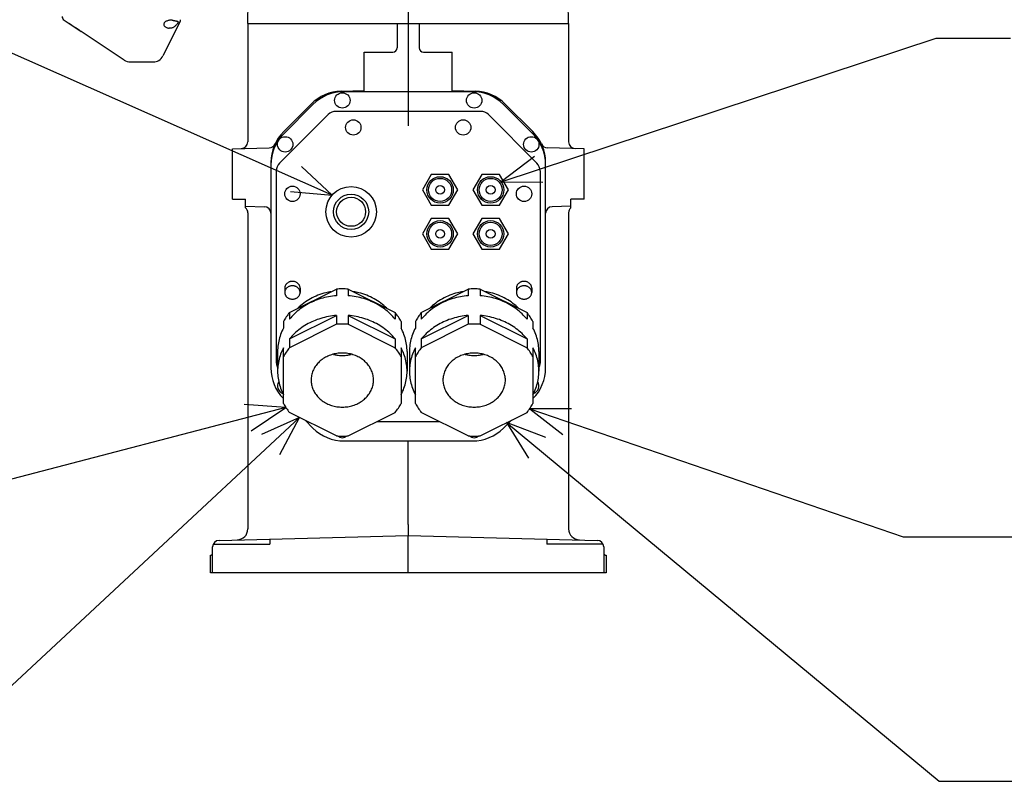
# Model space of a CAD drawing. Header units: millimetres. Extents: x 0 to 594, y 0 to 420.
# Tile 31 of 35: x 482 to 526, y 302 to 337. Entities that reach past the tile are written whole.
import ezdxf

# ---------------------------------------------------------------- set-up
doc = ezdxf.new("R2010")
doc.units = ezdxf.units.MM
doc.header["$LTSCALE"] = 32.67
doc.linetypes.add('CENTER', pattern=[0.6, 0.375, -0.075, 0.075, -0.075])
doc.layers.get('0').update_dxf_attribs({"linetype": 'CONTINUOUS'})
doc.layers.add('DEFAULT_1', color=7, linetype='CENTER')
doc.layers.add('DRA_ITEM', color=7, linetype='CONTINUOUS')

msp = doc.modelspace()

# ---------------------------------------------------------------- linework, layer by layer
at = {"color": 7, "linetype": 'CONTINUOUS'}
for p, q in [((491.91172, 336.54621), (491.92916, 337.54512)), ((506.51172, 336.54621), (506.49429, 337.54512)), ((483.54956, 336.70432), (484.32606, 336.18665)), ((488.83452, 336.64181), (488.04992, 335.07261)), ((488.83432, 336.64138), (488.84748, 336.67471)), ((488.84748, 336.67471), (488.85536, 336.72077)), ((491.91172, 336.54621), (491.91172, 331.15679)), ((491.91172, 336.54621), (506.51172, 336.54621)), ((498.71172, 336.54621), (498.71172, 335.44621)), ((499.71172, 336.54621), (499.71172, 335.44621)), ((506.51172, 336.54621), (506.51172, 331.15679)), ((486.28576, 334.88019), (484.33408, 336.18131)), ((497.21172, 335.24621), (498.51172, 335.24621)), ((497.21172, 333.44621), (497.21172, 335.24621)), ((499.91172, 335.24621), (501.21172, 335.24621)), ((501.21172, 333.44621), (501.21172, 335.24621)), ((486.56311, 334.79621), (487.60271, 334.79621)), ((495.92364, 333.44621), (502.49981, 333.44621)), ((496.15853, 333.46626), (497.21172, 333.49384)), ((501.21172, 333.49384), (502.26492, 333.46626)), ((494.79667, 332.88116), (493.54751, 331.632)), ((494.87594, 332.86043), (493.54751, 331.532)), ((502.50462, 332.54621), (495.91883, 332.54621)), ((504.87594, 331.532), (503.54751, 332.86043)), ((504.87594, 331.632), (503.62678, 332.88116)), ((495.56528, 332.39977), (493.35817, 330.19266)), ((505.06528, 330.19266), (502.85817, 332.39977)), ((491.21172, 330.84621), (492.88513, 330.89003)), ((491.21172, 328.54621), (491.21172, 330.84621)), ((507.21172, 330.84621), (505.53832, 330.89003)), ((507.21172, 328.54621), (507.21172, 330.84621)), ((492.96172, 330.11779), (492.96172, 320.87464)), ((493.21172, 321.09265), (493.21172, 329.83911)), ((505.21172, 329.83911), (505.21172, 321.09265)), ((505.46172, 320.87464), (505.46172, 330.11779)), ((500.25758, 329.67442), (499.85343, 328.97442)), ((501.06587, 329.67442), (500.25758, 329.67442)), ((501.47001, 328.97442), (501.06587, 329.67442)), ((502.55758, 329.67442), (502.15343, 328.97442)), ((503.36587, 329.67442), (502.55758, 329.67442)), ((503.77001, 328.97442), (503.36587, 329.67442)), ((499.85343, 328.97442), (500.25758, 328.27442)), ((501.06587, 328.27442), (501.47001, 328.97442)), ((502.15343, 328.97442), (502.55758, 328.27442)), ((503.36587, 328.27442), (503.77001, 328.97442)), ((491.21172, 328.54621), (491.81172, 328.54621)), ((491.81172, 328.15924), (491.81172, 328.54621)), ((507.21172, 328.54621), (506.61172, 328.54621)), ((506.61172, 328.15924), (506.61172, 328.54621)), ((491.81172, 328.2305), (492.66958, 328.20804)), ((500.25758, 328.27442), (501.06587, 328.27442)), ((502.55758, 328.27442), (503.36587, 328.27442)), ((506.61172, 328.2305), (505.75387, 328.20804)), ((491.91172, 327.93564), (491.91172, 313.54213)), ((500.25758, 327.67442), (499.85343, 326.97442)), ((501.06587, 327.67442), (500.25758, 327.67442)), ((501.47001, 326.97442), (501.06587, 327.67442)), ((502.55758, 327.67442), (502.15343, 326.97442)), ((503.36587, 327.67442), (502.55758, 327.67442)), ((503.77001, 326.97442), (503.36587, 327.67442)), ((506.51172, 327.93564), (506.51172, 313.54213)), ((499.85343, 326.97442), (500.25758, 326.27442)), ((501.06587, 326.27442), (501.47001, 326.97442)), ((502.15343, 326.97442), (502.55758, 326.27442)), ((503.36587, 326.27442), (503.77001, 326.97442)), ((500.25758, 326.27442), (501.06587, 326.27442)), ((502.55758, 326.27442), (503.36587, 326.27442)), ((493.59172, 324.50638), (493.59172, 324.30638)), ((493.80743, 323.39137), (495.94102, 324.45817)), ((494.29172, 324.50638), (494.29172, 324.30638)), ((495.94102, 324.45817), (495.94102, 324.15817)), ((496.48243, 324.45817), (498.61602, 323.39137)), ((496.48243, 324.45817), (496.48243, 324.15817)), ((499.80743, 323.39137), (501.94102, 324.45817)), ((501.94102, 324.45817), (501.94102, 324.15817)), ((502.48243, 324.45817), (504.61602, 323.39137)), ((502.48243, 324.45817), (502.48243, 324.15817)), ((504.13172, 324.50638), (504.13172, 324.30638)), ((504.83172, 324.50638), (504.83172, 324.30638)), ((493.80743, 323.39137), (493.80743, 323.09137)), ((493.80743, 322.19137), (495.94102, 323.25817)), ((495.94102, 323.25817), (495.94102, 322.85817)), ((496.48243, 323.25817), (498.61602, 322.19137)), ((496.48243, 323.25817), (496.48243, 322.85817)), ((498.61602, 323.39137), (498.61602, 323.09137)), ((499.80743, 323.39137), (499.80743, 323.09137)), ((499.80743, 322.19137), (501.94102, 323.25817)), ((501.94102, 323.25817), (501.94102, 322.85817)), ((502.48243, 323.25817), (504.61602, 322.19137)), ((502.48243, 323.25817), (502.48243, 322.85817)), ((504.61602, 323.39137), (504.61602, 323.09137)), ((493.53672, 322.98531), (493.53672, 322.68531)), ((495.94102, 322.85817), (493.80743, 321.79137)), ((496.48243, 322.85817), (498.61602, 321.79137)), ((498.88672, 322.98531), (498.88672, 322.68531)), ((499.53672, 322.98531), (499.53672, 322.68531)), ((501.94102, 322.85817), (499.80743, 321.79137)), ((502.48243, 322.85817), (504.61602, 321.79137)), ((504.88672, 322.98531), (504.88672, 322.68531)), ((493.80743, 322.19137), (493.80743, 321.79137)), ((498.61602, 322.19137), (498.61602, 321.79137)), ((499.80743, 322.19137), (499.80743, 321.79137)), ((504.61602, 322.19137), (504.61602, 321.79137)), ((493.53672, 319.25173), (493.53672, 321.78531)), ((498.88672, 321.78531), (498.88672, 319.25173)), ((499.53672, 319.25173), (499.53672, 321.78531)), ((504.88672, 321.78531), (504.88672, 319.25173)), ((493.26672, 321.61852), (493.26672, 320.71852)), ((499.15672, 321.61852), (499.15672, 320.71852)), ((499.26672, 321.61852), (499.26672, 320.71852)), ((505.15672, 321.61852), (505.15672, 320.71852)), ((495.94102, 317.77887), (493.80743, 318.84567)), ((496.48243, 317.77887), (498.61602, 318.84567)), ((501.94102, 317.77887), (499.80743, 318.84567)), ((502.48243, 317.77887), (504.61602, 318.84567)), ((494.51711, 318.49083), (494.87594, 318.132)), ((497.78711, 318.43121), (500.63634, 318.43121)), ((503.54751, 318.132), (503.90634, 318.49083)), ((496.29015, 317.54621), (502.1333, 317.54621)), ((499.21172, 313.74604), (499.21172, 317.04638)), ((490.60387, 313.02081), (499.21172, 313.24621)), ((499.21172, 313.24621), (507.81958, 313.02081)), ((490.33915, 312.84621), (492.91172, 312.84621)), ((492.91172, 313.08124), (492.91172, 312.84621)), ((499.21172, 311.54621), (499.21172, 312.94632)), ((505.51172, 313.08124), (505.51172, 312.84621)), ((508.0843, 312.84621), (505.51172, 312.84621)), ((490.21172, 311.54621), (490.21172, 312.34621)), ((490.31172, 311.54621), (490.31172, 312.72091)), ((508.11172, 312.72091), (508.11172, 311.54621)), ((508.21172, 312.34621), (508.21172, 311.54621)), ((508.21172, 311.54621), (490.21172, 311.54621))]:
    msp.add_line(p, q, dxfattribs=at)
for centre, radius in [((496.21172, 333.04621), 0.35), ((502.21172, 333.04621), 0.35), ((496.71172, 331.81621), 0.35), ((501.71172, 331.81621), 0.35), ((493.61172, 331.04621), 0.35), ((504.81172, 331.04621), 0.35), ((500.66172, 328.97442), 0.6), ((500.66172, 328.97442), 0.525), ((502.96172, 328.97442), 0.6), ((502.96172, 328.97442), 0.525), ((493.94172, 328.79621), 0.35), ((496.61172, 327.97621), 1.15), ((500.66172, 328.97442), 0.2), ((502.96172, 328.97442), 0.2), ((504.48172, 328.79621), 0.35), ((496.61172, 327.97621), 0.8), ((496.61172, 327.97621), 0.66), ((500.66172, 326.97442), 0.6), ((502.96172, 326.97442), 0.6), ((500.66172, 326.97442), 0.525), ((500.66172, 326.97442), 0.2), ((502.96172, 326.97442), 0.525), ((502.96172, 326.97442), 0.2)]:
    msp.add_circle(centre, radius, dxfattribs=at)
for centre, radius, start, end in [((483.6605, 336.87073), 0.2, 183, 236.309932), ((488.65564, 336.73124), 0.2, 333.439127, 357.004558), ((498.51172, 335.44621), 0.2, 270, 360), ((499.91172, 335.44621), 0.2, 180, 270), ((486.56311, 335.29621), 0.5, 236.309932, 270), ((487.60271, 335.29621), 0.5, 270, 333.434949), ((496.21089, 331.46695), 2, 91.5, 135), ((496.29015, 331.44621), 2, 90, 135), ((502.1333, 331.44621), 2, 45, 90), ((502.21256, 331.46695), 2, 45, 88.5), ((495.91883, 332.04621), 0.5, 90, 135), ((502.50462, 332.04621), 0.5, 45, 90), ((494.96172, 330.21779), 2, 135, 180), ((503.46172, 330.21779), 2, 0, 45), ((491.61172, 331.15679), 0.3, 271.5, 360), ((494.96172, 330.11779), 2, 135, 180), ((503.46172, 330.11779), 2, 0, 45), ((506.81172, 331.15679), 0.3, 180, 268.500103), ((492.87727, 331.18993), 0.3, 271.500065, 334.99665), ((505.54618, 331.18993), 0.3, 205.003017, 268.499782), ((493.71172, 329.83911), 0.5, 135, 180), ((504.71172, 329.83911), 0.5, 0, 45), ((491.61173, 327.93564), 0.3, 0.000002, 48.189756), ((492.66172, 327.90814), 0.3, 359.999747, 88.499993), ((505.76172, 327.90814), 0.3, 91.50005, 180), ((506.81172, 327.93564), 0.3, 131.810244, 179.999998), ((494.96172, 320.87464), 2, 180, 224.528586), ((503.46172, 320.87464), 2, 315.471414, 360), ((493.61172, 320.04621), 0.35, 146.534451, 253.079854), ((504.81172, 320.04621), 0.35, 286.920146, 33.465549), ((496.29015, 319.54621), 2, 225, 270), ((502.1333, 319.54621), 2, 270, 315), ((496.21172, 318.04621), 0.35, 230.66801, 309.33199), ((502.21172, 318.04621), 0.35, 230.66801, 309.33199), ((491.41173, 313.54213), 0.5, 271.5, 359.999998), ((507.01172, 313.54213), 0.5, 180, 268.5), ((490.61172, 312.72091), 0.3, 91.5, 180.000001), ((507.81172, 312.72091), 0.3, 359.999999, 88.5), ((490.21172, 312.44621), 0.1, 270, 347.142885), ((508.21172, 312.44621), 0.1, 180, 270)]:
    msp.add_arc(centre, radius, start, end, dxfattribs=at)
for points, knots in [([(483.72896, 336.58472), (483.73447, 336.58105), (483.74621, 336.57331), (483.76479, 336.56122), (483.7852, 336.54806), (483.80742, 336.53381), (483.83182, 336.51822), (483.85908, 336.50082), (483.89001, 336.48106), (483.92558, 336.45827), (483.96669, 336.43178), (483.99601, 336.41273), (484.01172, 336.40247)], [0, 0, 0, 0, 0.05901581, 0.12535438, 0.19772123, 0.27558592, 0.36077488, 0.45595717, 0.5639217, 0.68811769, 0.83266533, 1, 1, 1, 1]), ([(488.41172, 336.69621), (488.3897, 336.69621), (488.3459, 336.69368), (488.28191, 336.68222), (488.22191, 336.66301), (488.16862, 336.63607), (488.12525, 336.6017), (488.09535, 336.56049), (488.08695, 336.52785), (488.08672, 336.51157), (488.08673, 336.51052)], [0, 0, 0, 0, 0.162059, 0.32200192, 0.47715205, 0.62405435, 0.7591375, 0.88076619, 0.99234983, 1, 1, 1, 1]), ([(488.08673, 336.51052), (488.08674, 336.49643), (488.09305, 336.46593), (488.12013, 336.42471), (488.16182, 336.38934), (488.21391, 336.36133), (488.27314, 336.34102), (488.31509, 336.33273), (488.33657, 336.32982)], [0, 0, 0, 0, 0.12652854, 0.27350467, 0.43684447, 0.61521256, 0.80438492, 1, 1, 1, 1]), ([(488.51496, 336.68659), (488.49804, 336.68983), (488.46372, 336.69463), (488.4291, 336.69621), (488.41172, 336.69621)], [0, 0, 0, 0, 0.49775456, 1, 1, 1, 1]), ([(488.73676, 336.61577), (488.73703, 336.60673), (488.72984, 336.5836), (488.70899, 336.54564), (488.67417, 336.49884), (488.6287, 336.44982), (488.57663, 336.4053), (488.52232, 336.36974), (488.46761, 336.3444), (488.43007, 336.33426), (488.41172, 336.33123)], [0, 0, 0, 0, 0.05966468, 0.15644426, 0.28868253, 0.44591352, 0.60047011, 0.74309938, 0.87633333, 1, 1, 1, 1]), ([(488.51496, 336.68659), (488.52701, 336.68429), (488.55059, 336.68001), (488.58487, 336.67434), (488.6166, 336.66941), (488.64535, 336.6649), (488.6712, 336.66039), (488.69448, 336.65518), (488.71478, 336.64832), (488.73223, 336.6368), (488.73642, 336.62319), (488.73675, 336.61623), (488.73676, 336.61577)], [0, 0, 0, 0, 0.1506844, 0.29424048, 0.42655101, 0.54502821, 0.65137905, 0.74888536, 0.83725808, 0.91522167, 0.99436288, 1, 1, 1, 1]), ([(484.01172, 336.40247), (484.03038, 336.39028), (484.06656, 336.36649), (484.11867, 336.3317), (484.16652, 336.29923), (484.20926, 336.26976), (484.24641, 336.24374), (484.27753, 336.22166), (484.30243, 336.20381), (484.32056, 336.19081), (484.33037, 336.18378), (484.33408, 336.18131)], [0, 0, 0, 0, 0.17097178, 0.33226964, 0.48080361, 0.61464495, 0.73063219, 0.82880782, 0.90746446, 0.96571775, 1, 1, 1, 1]), ([(488.41172, 336.33123), (488.40325, 336.32983), (488.38635, 336.32783), (488.36117, 336.32735), (488.34464, 336.32872), (488.33657, 336.32982)], [0, 0, 0, 0, 0.34153561, 0.67592625, 1, 1, 1, 1]), ([(493.94172, 324.80949), (493.92509, 324.80949), (493.89187, 324.80744), (493.84302, 324.79826), (493.79616, 324.78316), (493.75223, 324.76244), (493.71212, 324.73652), (493.67665, 324.70589), (493.64655, 324.67117), (493.62244, 324.63306), (493.60484, 324.59233), (493.59413, 324.54981), (493.59172, 324.52083), (493.59172, 324.50638)], [0, 0, 0, 0, 0.0972487, 0.19400816, 0.28982176, 0.3842973, 0.47713677, 0.56816252, 0.65733769, 0.74477765, 0.83074934, 0.91565507, 1, 1, 1, 1]), ([(493.94172, 324.60949), (493.92509, 324.60949), (493.89187, 324.60744), (493.84302, 324.59826), (493.79616, 324.58316), (493.75223, 324.56244), (493.71212, 324.53652), (493.67665, 324.50589), (493.64655, 324.47117), (493.62244, 324.43306), (493.60484, 324.39233), (493.59413, 324.34981), (493.59172, 324.32083), (493.59172, 324.30638)], [0, 0, 0, 0, 0.0972487, 0.19400816, 0.28982176, 0.3842973, 0.47713677, 0.56816252, 0.65733769, 0.74477765, 0.83074934, 0.91565507, 1, 1, 1, 1]), ([(494.29172, 324.50638), (494.29172, 324.52083), (494.28932, 324.54981), (494.27861, 324.59233), (494.261, 324.63306), (494.2369, 324.67117), (494.2068, 324.70589), (494.17133, 324.73652), (494.13122, 324.76244), (494.08729, 324.78316), (494.04043, 324.79826), (493.99158, 324.80744), (493.95836, 324.80949), (493.94172, 324.80949)], [0, 0, 0, 0, 0.08434493, 0.16925066, 0.25522235, 0.34266231, 0.43183748, 0.52286323, 0.6157027, 0.71017824, 0.80599184, 0.9027513, 1, 1, 1, 1]), ([(494.29172, 324.30638), (494.29172, 324.32083), (494.28932, 324.34981), (494.27861, 324.39233), (494.261, 324.43306), (494.2369, 324.47117), (494.2068, 324.50589), (494.17133, 324.53652), (494.13122, 324.56244), (494.08729, 324.58316), (494.04043, 324.59826), (493.99158, 324.60744), (493.95836, 324.60949), (493.94172, 324.60949)], [0, 0, 0, 0, 0.08434493, 0.16925066, 0.25522235, 0.34266231, 0.43183748, 0.52286323, 0.6157027, 0.71017824, 0.80599184, 0.9027513, 1, 1, 1, 1]), ([(496.21172, 324.46896), (496.16645, 324.46896), (496.07612, 324.46716), (495.98593, 324.46176), (495.94102, 324.45817)], [0, 0, 0, 0, 0.50123704, 1, 1, 1, 1]), ([(496.48243, 324.45817), (496.43752, 324.46176), (496.34733, 324.46716), (496.257, 324.46896), (496.21172, 324.46896)], [0, 0, 0, 0, 0.49876296, 1, 1, 1, 1]), ([(502.21172, 324.46896), (502.16645, 324.46896), (502.07612, 324.46716), (501.98593, 324.46176), (501.94102, 324.45817)], [0, 0, 0, 0, 0.50123704, 1, 1, 1, 1]), ([(502.48243, 324.45817), (502.43752, 324.46176), (502.34733, 324.46716), (502.257, 324.46896), (502.21172, 324.46896)], [0, 0, 0, 0, 0.49876296, 1, 1, 1, 1]), ([(504.48172, 324.80949), (504.46509, 324.80949), (504.43187, 324.80744), (504.38302, 324.79826), (504.33616, 324.78316), (504.29223, 324.76244), (504.25212, 324.73652), (504.21665, 324.70589), (504.18655, 324.67117), (504.16244, 324.63306), (504.14484, 324.59233), (504.13413, 324.54981), (504.13172, 324.52083), (504.13172, 324.50638)], [0, 0, 0, 0, 0.0972487, 0.19400816, 0.28982176, 0.3842973, 0.47713677, 0.56816252, 0.65733769, 0.74477765, 0.83074934, 0.91565507, 1, 1, 1, 1]), ([(504.48172, 324.60949), (504.46509, 324.60949), (504.43187, 324.60744), (504.38302, 324.59826), (504.33616, 324.58316), (504.29223, 324.56244), (504.25212, 324.53652), (504.21665, 324.50589), (504.18655, 324.47117), (504.16244, 324.43306), (504.14484, 324.39233), (504.13413, 324.34981), (504.13172, 324.32083), (504.13172, 324.30638)], [0, 0, 0, 0, 0.0972487, 0.19400816, 0.28982176, 0.3842973, 0.47713677, 0.56816252, 0.65733769, 0.74477765, 0.83074934, 0.91565507, 1, 1, 1, 1]), ([(504.83172, 324.50638), (504.83172, 324.52083), (504.82932, 324.54981), (504.81861, 324.59233), (504.801, 324.63306), (504.7769, 324.67117), (504.7468, 324.70589), (504.71133, 324.73652), (504.67122, 324.76244), (504.62729, 324.78316), (504.58043, 324.79826), (504.53158, 324.80744), (504.49836, 324.80949), (504.48172, 324.80949)], [0, 0, 0, 0, 0.08434493, 0.16925066, 0.25522235, 0.34266231, 0.43183748, 0.52286323, 0.6157027, 0.71017824, 0.80599184, 0.9027513, 1, 1, 1, 1]), ([(504.83172, 324.30638), (504.83172, 324.32083), (504.82932, 324.34981), (504.81861, 324.39233), (504.801, 324.43306), (504.7769, 324.47117), (504.7468, 324.50589), (504.71133, 324.53652), (504.67122, 324.56244), (504.62729, 324.58316), (504.58043, 324.59826), (504.53158, 324.60744), (504.49836, 324.60949), (504.48172, 324.60949)], [0, 0, 0, 0, 0.08434493, 0.16925066, 0.25522235, 0.34266231, 0.43183748, 0.52286323, 0.6157027, 0.71017824, 0.80599184, 0.9027513, 1, 1, 1, 1]), ([(493.59172, 324.30638), (493.59172, 324.29194), (493.59413, 324.26295), (493.60484, 324.22043), (493.62244, 324.1797), (493.64655, 324.14159), (493.67665, 324.10687), (493.71212, 324.07625), (493.75223, 324.05032), (493.79616, 324.0296), (493.84302, 324.0145), (493.89187, 324.00532), (493.92509, 324.00327), (493.94172, 324.00327)], [0, 0, 0, 0, 0.08434493, 0.16925066, 0.25522235, 0.34266231, 0.43183748, 0.52286323, 0.6157027, 0.71017824, 0.80599184, 0.9027513, 1, 1, 1, 1]), ([(495.94102, 324.15817), (495.82092, 324.14857), (495.58222, 324.11662), (495.23299, 324.03084), (494.89831, 323.90849), (494.58337, 323.75139), (494.29295, 323.56185), (494.03157, 323.34277), (493.87791, 323.17766), (493.80743, 323.09137)], [0, 0, 0, 0, 0.14758353, 0.29435236, 0.43969029, 0.5831968, 0.72456375, 0.86352255, 1, 1, 1, 1]), ([(493.94172, 324.00327), (493.95836, 324.00327), (493.99158, 324.00532), (494.04043, 324.0145), (494.08729, 324.0296), (494.13122, 324.05032), (494.17133, 324.07625), (494.2068, 324.10687), (494.2369, 324.14159), (494.261, 324.1797), (494.27861, 324.22043), (494.28932, 324.26295), (494.29172, 324.29194), (494.29172, 324.30638)], [0, 0, 0, 0, 0.0972487, 0.19400816, 0.28982176, 0.3842973, 0.47713677, 0.56816252, 0.65733769, 0.74477765, 0.83074934, 0.91565507, 1, 1, 1, 1]), ([(495.69657, 324.34177), (495.61644, 324.32815), (495.41413, 324.28538), (495.09917, 324.18391), (494.76342, 324.02557), (494.45688, 323.82741), (494.27265, 323.66832), (494.18695, 323.58243), (494.18538, 323.58085)], [0, 0, 0, 0, 0.14184648, 0.36060762, 0.57631372, 0.78828433, 0.99611389, 1, 1, 1, 1]), ([(498.61602, 323.09137), (498.54554, 323.17766), (498.39188, 323.34277), (498.1305, 323.56185), (497.84008, 323.75139), (497.52514, 323.90849), (497.19046, 324.03084), (496.84123, 324.11662), (496.60252, 324.14857), (496.48243, 324.15817)], [0, 0, 0, 0, 0.13647745, 0.27543625, 0.4168032, 0.56030971, 0.70564764, 0.85241647, 1, 1, 1, 1]), ([(498.23807, 323.58085), (498.2365, 323.58243), (498.1508, 323.66832), (497.96656, 323.82741), (497.66003, 324.02557), (497.32428, 324.18391), (497.00932, 324.28538), (496.80701, 324.32815), (496.72688, 324.34177)], [0, 0, 0, 0, 0.00388611, 0.21171567, 0.42368628, 0.63939238, 0.85815352, 1, 1, 1, 1]), ([(501.94102, 324.15817), (501.82092, 324.14857), (501.58222, 324.11662), (501.23299, 324.03084), (500.89831, 323.90849), (500.58337, 323.75139), (500.29295, 323.56185), (500.03157, 323.34277), (499.87791, 323.17766), (499.80743, 323.09137)], [0, 0, 0, 0, 0.14758353, 0.29435236, 0.43969029, 0.5831968, 0.72456375, 0.86352255, 1, 1, 1, 1]), ([(501.69657, 324.34177), (501.61644, 324.32815), (501.41413, 324.28538), (501.09917, 324.18391), (500.76342, 324.02557), (500.45688, 323.82741), (500.27265, 323.66832), (500.18695, 323.58243), (500.18538, 323.58085)], [0, 0, 0, 0, 0.14184648, 0.36060762, 0.57631372, 0.78828433, 0.99611389, 1, 1, 1, 1]), ([(504.61602, 323.09137), (504.54554, 323.17766), (504.39188, 323.34277), (504.1305, 323.56185), (503.84008, 323.75139), (503.52514, 323.90849), (503.19046, 324.03084), (502.84123, 324.11662), (502.60252, 324.14857), (502.48243, 324.15817)], [0, 0, 0, 0, 0.13647745, 0.27543625, 0.4168032, 0.56030971, 0.70564764, 0.85241647, 1, 1, 1, 1]), ([(504.23807, 323.58085), (504.2365, 323.58243), (504.1508, 323.66832), (503.96656, 323.82741), (503.66003, 324.02557), (503.32428, 324.18391), (503.00932, 324.28538), (502.80701, 324.32815), (502.72688, 324.34177)], [0, 0, 0, 0, 0.00388611, 0.21171567, 0.42368628, 0.63939238, 0.85815352, 1, 1, 1, 1]), ([(504.13172, 324.30638), (504.13172, 324.29194), (504.13413, 324.26295), (504.14484, 324.22043), (504.16244, 324.1797), (504.18655, 324.14159), (504.21665, 324.10687), (504.25212, 324.07625), (504.29223, 324.05032), (504.33616, 324.0296), (504.38302, 324.0145), (504.43187, 324.00532), (504.46509, 324.00327), (504.48172, 324.00327)], [0, 0, 0, 0, 0.08434493, 0.16925066, 0.25522235, 0.34266231, 0.43183748, 0.52286323, 0.6157027, 0.71017824, 0.80599184, 0.9027513, 1, 1, 1, 1]), ([(504.48172, 324.00327), (504.49836, 324.00327), (504.53158, 324.00532), (504.58043, 324.0145), (504.62729, 324.0296), (504.67122, 324.05032), (504.71133, 324.07625), (504.7468, 324.10687), (504.7769, 324.14159), (504.801, 324.1797), (504.81861, 324.22043), (504.82932, 324.26295), (504.83172, 324.29194), (504.83172, 324.30638)], [0, 0, 0, 0, 0.0972487, 0.19400816, 0.28982176, 0.3842973, 0.47713677, 0.56816252, 0.65733769, 0.74477765, 0.83074934, 0.91565507, 1, 1, 1, 1]), ([(493.80743, 323.39137), (493.75563, 323.32796), (493.65854, 323.19684), (493.57475, 323.05682), (493.53672, 322.98531)], [0, 0, 0, 0, 0.50273148, 1, 1, 1, 1]), ([(495.94102, 323.25817), (495.82092, 323.24857), (495.58222, 323.21662), (495.23299, 323.13084), (494.89831, 323.00849), (494.58337, 322.85139), (494.29295, 322.66185), (494.03157, 322.44277), (493.87791, 322.27766), (493.80743, 322.19137)], [0, 0, 0, 0, 0.14758353, 0.29435236, 0.43969029, 0.5831968, 0.72456375, 0.86352255, 1, 1, 1, 1]), ([(498.61602, 322.19137), (498.54554, 322.27766), (498.39188, 322.44277), (498.1305, 322.66185), (497.84008, 322.85139), (497.52514, 323.00849), (497.19046, 323.13084), (496.84123, 323.21662), (496.60252, 323.24857), (496.48243, 323.25817)], [0, 0, 0, 0, 0.13647745, 0.27543625, 0.4168032, 0.56030971, 0.70564764, 0.85241647, 1, 1, 1, 1]), ([(498.88672, 322.98531), (498.8487, 323.05682), (498.76491, 323.19684), (498.66782, 323.32796), (498.61602, 323.39137)], [0, 0, 0, 0, 0.49726852, 1, 1, 1, 1]), ([(499.80743, 323.39137), (499.75563, 323.32796), (499.65854, 323.19684), (499.57475, 323.05682), (499.53672, 322.98531)], [0, 0, 0, 0, 0.50273148, 1, 1, 1, 1]), ([(501.94102, 323.25817), (501.82092, 323.24857), (501.58222, 323.21662), (501.23299, 323.13084), (500.89831, 323.00849), (500.58337, 322.85139), (500.29295, 322.66185), (500.03157, 322.44277), (499.87791, 322.27766), (499.80743, 322.19137)], [0, 0, 0, 0, 0.14758353, 0.29435236, 0.43969029, 0.5831968, 0.72456375, 0.86352255, 1, 1, 1, 1]), ([(504.61602, 322.19137), (504.54554, 322.27766), (504.39188, 322.44277), (504.1305, 322.66185), (503.84008, 322.85139), (503.52514, 323.00849), (503.19046, 323.13084), (502.84123, 323.21662), (502.60252, 323.24857), (502.48243, 323.25817)], [0, 0, 0, 0, 0.13647745, 0.27543625, 0.4168032, 0.56030971, 0.70564764, 0.85241647, 1, 1, 1, 1]), ([(504.88672, 322.98531), (504.8487, 323.05682), (504.76491, 323.19684), (504.66782, 323.32796), (504.61602, 323.39137)], [0, 0, 0, 0, 0.49726852, 1, 1, 1, 1]), ([(493.53672, 322.68531), (493.48647, 322.5908), (493.39899, 322.39591), (493.30982, 322.08981), (493.27233, 321.82843), (493.26673, 321.67093), (493.26673, 321.61852)], [0, 0, 0, 0, 0.28915385, 0.57491896, 0.85854936, 1, 1, 1, 1]), ([(496.21172, 322.86896), (496.16644, 322.86896), (496.0761, 322.86716), (495.98591, 322.86176), (495.94102, 322.85817)], [0, 0, 0, 0, 0.50139599, 1, 1, 1, 1]), ([(496.48243, 322.85817), (496.43754, 322.86176), (496.34735, 322.86716), (496.25701, 322.86896), (496.21172, 322.86896)], [0, 0, 0, 0, 0.49860401, 1, 1, 1, 1]), ([(499.15672, 321.61852), (499.15672, 321.67093), (499.15112, 321.82843), (499.11363, 322.08981), (499.02446, 322.39591), (498.93698, 322.5908), (498.88672, 322.68531)], [0, 0, 0, 0, 0.14145064, 0.42508104, 0.71084615, 1, 1, 1, 1]), ([(499.53672, 322.68531), (499.48647, 322.5908), (499.39899, 322.39591), (499.30982, 322.08981), (499.27233, 321.82843), (499.26673, 321.67093), (499.26673, 321.61852)], [0, 0, 0, 0, 0.28915385, 0.57491896, 0.85854936, 1, 1, 1, 1]), ([(502.21172, 322.86896), (502.16644, 322.86896), (502.0761, 322.86716), (501.98591, 322.86176), (501.94102, 322.85817)], [0, 0, 0, 0, 0.50139599, 1, 1, 1, 1]), ([(502.48243, 322.85817), (502.43754, 322.86176), (502.34735, 322.86716), (502.25701, 322.86896), (502.21172, 322.86896)], [0, 0, 0, 0, 0.49860401, 1, 1, 1, 1]), ([(505.15672, 321.61852), (505.15672, 321.67093), (505.15112, 321.82843), (505.11363, 322.08981), (505.02446, 322.39591), (504.93698, 322.5908), (504.88672, 322.68531)], [0, 0, 0, 0, 0.14145064, 0.42508104, 0.71084615, 1, 1, 1, 1]), ([(493.53672, 321.78531), (493.48647, 321.6908), (493.39899, 321.49591), (493.30982, 321.18981), (493.27233, 320.92843), (493.26673, 320.77093), (493.26673, 320.71852)], [0, 0, 0, 0, 0.28915385, 0.57491896, 0.85854936, 1, 1, 1, 1]), ([(493.80743, 321.79137), (493.75554, 321.72785), (493.65846, 321.59673), (493.57468, 321.4567), (493.53672, 321.38531)], [0, 0, 0, 0, 0.50359451, 1, 1, 1, 1]), ([(498.88672, 321.38531), (498.84877, 321.4567), (498.76499, 321.59673), (498.6679, 321.72785), (498.61602, 321.79137)], [0, 0, 0, 0, 0.49640549, 1, 1, 1, 1]), ([(499.15672, 320.71852), (499.15672, 320.77093), (499.15112, 320.92843), (499.11363, 321.18981), (499.02446, 321.49591), (498.93698, 321.6908), (498.88672, 321.78531)], [0, 0, 0, 0, 0.14145064, 0.42508104, 0.71084615, 1, 1, 1, 1]), ([(499.53672, 321.78531), (499.48647, 321.6908), (499.39899, 321.49591), (499.30982, 321.18981), (499.27233, 320.92843), (499.26673, 320.77093), (499.26673, 320.71852)], [0, 0, 0, 0, 0.28915385, 0.57491896, 0.85854936, 1, 1, 1, 1]), ([(499.80743, 321.79137), (499.75554, 321.72785), (499.65846, 321.59673), (499.57468, 321.4567), (499.53672, 321.38531)], [0, 0, 0, 0, 0.50359451, 1, 1, 1, 1]), ([(504.88672, 321.38531), (504.84877, 321.4567), (504.76499, 321.59673), (504.6679, 321.72785), (504.61602, 321.79137)], [0, 0, 0, 0, 0.49640549, 1, 1, 1, 1]), ([(505.15672, 320.71852), (505.15672, 320.77093), (505.15112, 320.92843), (505.11363, 321.18981), (505.02446, 321.49591), (504.93698, 321.6908), (504.88672, 321.78531)], [0, 0, 0, 0, 0.14145064, 0.42508104, 0.71084615, 1, 1, 1, 1]), ([(496.21172, 321.54828), (496.1293, 321.54828), (495.96478, 321.53587), (495.72529, 321.4805), (495.50029, 321.39001), (495.29662, 321.26701), (495.12043, 321.1151), (494.97715, 320.93871), (494.87131, 320.7431), (494.80635, 320.53421), (494.79172, 320.39018), (494.79172, 320.31852)], [0, 0, 0, 0, 0.11882222, 0.23675734, 0.3530069, 0.46694612, 0.57819982, 0.68670156, 0.79272425, 0.89686877, 1, 1, 1, 1]), ([(495.80862, 321.48935), (495.86021, 321.47612), (495.99343, 321.44901), (496.1293, 321.43876), (496.21172, 321.43876)], [0, 0, 0, 0, 0.39231047, 1, 1, 1, 1]), ([(497.63172, 320.31852), (497.63172, 320.39018), (497.6171, 320.53421), (497.55214, 320.7431), (497.4463, 320.93871), (497.30302, 321.1151), (497.12683, 321.26701), (496.92316, 321.39001), (496.69816, 321.4805), (496.45867, 321.53587), (496.29415, 321.54828), (496.21172, 321.54828)], [0, 0, 0, 0, 0.10313123, 0.20727575, 0.31329844, 0.42180018, 0.53305388, 0.6469931, 0.76324266, 0.88117778, 1, 1, 1, 1]), ([(496.21172, 321.43876), (496.29415, 321.43876), (496.43002, 321.44901), (496.56323, 321.47612), (496.61483, 321.48935)], [0, 0, 0, 0, 0.60768953, 1, 1, 1, 1]), ([(502.21172, 321.54828), (502.1293, 321.54828), (501.96478, 321.53587), (501.72529, 321.4805), (501.50029, 321.39001), (501.29662, 321.26701), (501.12043, 321.1151), (500.97715, 320.93871), (500.87131, 320.7431), (500.80635, 320.53421), (500.79172, 320.39018), (500.79172, 320.31852)], [0, 0, 0, 0, 0.11882222, 0.23675734, 0.3530069, 0.46694612, 0.57819982, 0.68670156, 0.79272425, 0.89686877, 1, 1, 1, 1]), ([(501.80862, 321.48935), (501.86021, 321.47612), (501.99343, 321.44901), (502.1293, 321.43876), (502.21172, 321.43876)], [0, 0, 0, 0, 0.39231047, 1, 1, 1, 1]), ([(503.63172, 320.31852), (503.63172, 320.39018), (503.6171, 320.53421), (503.55214, 320.7431), (503.4463, 320.93871), (503.30302, 321.1151), (503.12683, 321.26701), (502.92316, 321.39001), (502.69816, 321.4805), (502.45867, 321.53587), (502.29415, 321.54828), (502.21172, 321.54828)], [0, 0, 0, 0, 0.10313123, 0.20727575, 0.31329844, 0.42180018, 0.53305388, 0.6469931, 0.76324266, 0.88117778, 1, 1, 1, 1]), ([(502.21172, 321.43876), (502.29415, 321.43876), (502.43002, 321.44901), (502.56323, 321.47612), (502.61483, 321.48935)], [0, 0, 0, 0, 0.60768953, 1, 1, 1, 1]), ([(493.21172, 321.09265), (493.21172, 321.0669), (493.21711, 321.01497), (493.23788, 320.94976), (493.25698, 320.91195), (493.26514, 320.89791)], [0, 0, 0, 0, 0.37880801, 0.76150026, 1, 1, 1, 1]), ([(505.1583, 320.89791), (505.16647, 320.91195), (505.18557, 320.94976), (505.20634, 321.01497), (505.21172, 321.0669), (505.21172, 321.09265)], [0, 0, 0, 0, 0.23849974, 0.62119199, 1, 1, 1, 1]), ([(493.26673, 320.71852), (493.26673, 320.66611), (493.27233, 320.50861), (493.30982, 320.24723), (493.39899, 319.94113), (493.48647, 319.74624), (493.53672, 319.65173)], [0, 0, 0, 0, 0.14145064, 0.42508104, 0.71084615, 1, 1, 1, 1]), ([(498.88672, 319.65173), (498.93698, 319.74624), (499.02446, 319.94113), (499.11363, 320.24723), (499.15112, 320.50861), (499.15672, 320.66611), (499.15672, 320.71852)], [0, 0, 0, 0, 0.28915385, 0.57491896, 0.85854936, 1, 1, 1, 1]), ([(499.26673, 320.71852), (499.26673, 320.66611), (499.27233, 320.50861), (499.30982, 320.24723), (499.39899, 319.94113), (499.48647, 319.74624), (499.53672, 319.65173)], [0, 0, 0, 0, 0.14145064, 0.42508104, 0.71084615, 1, 1, 1, 1]), ([(504.88672, 319.65173), (504.93698, 319.74624), (505.02446, 319.94113), (505.11363, 320.24723), (505.15112, 320.50861), (505.15672, 320.66611), (505.15672, 320.71852)], [0, 0, 0, 0, 0.28915385, 0.57491896, 0.85854936, 1, 1, 1, 1]), ([(494.79172, 320.31852), (494.79172, 320.24686), (494.80635, 320.10283), (494.87131, 319.89393), (494.97715, 319.69833), (495.12043, 319.52194), (495.29662, 319.37003), (495.50029, 319.24703), (495.72529, 319.15654), (495.96478, 319.10117), (496.1293, 319.08876), (496.21172, 319.08876)], [0, 0, 0, 0, 0.10313123, 0.20727575, 0.31329844, 0.42180018, 0.53305388, 0.6469931, 0.76324266, 0.88117778, 1, 1, 1, 1]), ([(496.21172, 319.08876), (496.29415, 319.08876), (496.45867, 319.10117), (496.69816, 319.15654), (496.92316, 319.24703), (497.12683, 319.37003), (497.30302, 319.52194), (497.4463, 319.69833), (497.55214, 319.89393), (497.6171, 320.10283), (497.63172, 320.24686), (497.63172, 320.31852)], [0, 0, 0, 0, 0.11882222, 0.23675734, 0.3530069, 0.46694612, 0.57819982, 0.68670156, 0.79272425, 0.89686877, 1, 1, 1, 1]), ([(500.79172, 320.31852), (500.79172, 320.24686), (500.80635, 320.10283), (500.87131, 319.89393), (500.97715, 319.69833), (501.12043, 319.52194), (501.29662, 319.37003), (501.50029, 319.24703), (501.72529, 319.15654), (501.96478, 319.10117), (502.1293, 319.08876), (502.21172, 319.08876)], [0, 0, 0, 0, 0.10313123, 0.20727575, 0.31329844, 0.42180018, 0.53305388, 0.6469931, 0.76324266, 0.88117778, 1, 1, 1, 1]), ([(502.21172, 319.08876), (502.29415, 319.08876), (502.45867, 319.10117), (502.69816, 319.15654), (502.92316, 319.24703), (503.12683, 319.37003), (503.30302, 319.52194), (503.4463, 319.69833), (503.55214, 319.89393), (503.6171, 320.10283), (503.63172, 320.24686), (503.63172, 320.31852)], [0, 0, 0, 0, 0.11882222, 0.23675734, 0.3530069, 0.46694612, 0.57819982, 0.68670156, 0.79272425, 0.89686877, 1, 1, 1, 1]), ([(493.53672, 319.25173), (493.57468, 319.18034), (493.65846, 319.04031), (493.75554, 318.90919), (493.80743, 318.84567)], [0, 0, 0, 0, 0.49640549, 1, 1, 1, 1]), ([(498.61602, 318.84567), (498.6679, 318.90919), (498.76499, 319.04031), (498.84877, 319.18034), (498.88672, 319.25173)], [0, 0, 0, 0, 0.50359451, 1, 1, 1, 1]), ([(499.53672, 319.25173), (499.57468, 319.18034), (499.65846, 319.04031), (499.75554, 318.90919), (499.80743, 318.84567)], [0, 0, 0, 0, 0.49640549, 1, 1, 1, 1]), ([(504.61602, 318.84567), (504.6679, 318.90919), (504.76499, 319.04031), (504.84877, 319.18034), (504.88672, 319.25173)], [0, 0, 0, 0, 0.50359451, 1, 1, 1, 1]), ([(495.94102, 317.77887), (495.98591, 317.77528), (496.0761, 317.76988), (496.16644, 317.76807), (496.21172, 317.76807)], [0, 0, 0, 0, 0.49860401, 1, 1, 1, 1]), ([(496.21172, 317.76807), (496.25701, 317.76807), (496.34735, 317.76988), (496.43754, 317.77528), (496.48243, 317.77887)], [0, 0, 0, 0, 0.50139599, 1, 1, 1, 1]), ([(501.94102, 317.77887), (501.98591, 317.77528), (502.0761, 317.76988), (502.16644, 317.76807), (502.21172, 317.76807)], [0, 0, 0, 0, 0.49860401, 1, 1, 1, 1]), ([(502.21172, 317.76807), (502.25701, 317.76807), (502.34735, 317.76988), (502.43754, 317.77528), (502.48243, 317.77887)], [0, 0, 0, 0, 0.50139599, 1, 1, 1, 1]), ([(499.21172, 317.04638), (499.21172, 317.07246), (499.21172, 317.12396), (499.21172, 317.19961), (499.21172, 317.27148), (499.21172, 317.3378), (499.21172, 317.39694), (499.21172, 317.44745), (499.21172, 317.48808), (499.21172, 317.51785), (499.21172, 317.53601), (499.21172, 317.54416), (499.21172, 317.54621)], [0, 0, 0, 0, 0.15649641, 0.30910367, 0.45407655, 0.58785261, 0.70714833, 0.80903472, 0.89100843, 0.95105272, 0.98768573, 1, 1, 1, 1]), ([(499.21172, 313.74604), (499.21172, 313.71997), (499.21172, 313.66847), (499.21172, 313.59281), (499.21172, 313.52095), (499.21172, 313.45463), (499.21172, 313.39549), (499.21172, 313.34498), (499.21172, 313.30434), (499.21172, 313.27458), (499.21172, 313.25642), (499.21172, 313.24826), (499.21172, 313.24621)], [0, 0, 0, 0, 0.15649641, 0.30910367, 0.45407655, 0.58785261, 0.70714833, 0.80903472, 0.89100843, 0.95105272, 0.98768573, 1, 1, 1, 1]), ([(499.21172, 312.94632), (499.21172, 312.96367), (499.21172, 312.99789), (499.21172, 313.04787), (499.21172, 313.09479), (499.21172, 313.13714), (499.21172, 313.17374), (499.21172, 313.20339), (499.21172, 313.22679), (499.21172, 313.24018), (499.21172, 313.24621)], [0, 0, 0, 0, 0.17364716, 0.34228932, 0.49991767, 0.64302832, 0.76591716, 0.8661259, 0.93962356, 1, 1, 1, 1])]:
    msp.add_open_spline(points, degree=3, knots=knots, dxfattribs=at)
at = {"layer": 'DEFAULT_1', "color": 7, "linetype": 'CENTER'}
msp.add_line((499.21172, 344.14621), (499.21172, 330.54621), dxfattribs=at)
at = {"layer": 'DRA_ITEM', "color": 2, "linetype": 'CONTINUOUS'}
for p, q in [((495.75218, 328.74015), (479.64117, 335.87809)), ((503.43521, 329.34294), (523.22952, 335.87687)), ((523.22952, 335.87687), (526.61309, 335.87687)), ((493.64802, 319.0634), (479.70844, 315.42679)), ((494.27014, 318.61431), (479.38925, 304.77058)), ((504.7423, 319.01396), (521.72686, 313.186)), ((503.68764, 318.38148), (523.36585, 302.05634)), ((521.72686, 313.186), (526.23716, 313.186)), ((526.23716, 313.186), (553.59716, 313.186)), ((523.36585, 302.05634), (527.36674, 302.05634))]:
    msp.add_line(p, q, dxfattribs=at)
for points in [[(504.95152, 330.49177), (503.43521, 329.34294), (505.33747, 329.32255)], [(493.85709, 328.90641), (495.75218, 328.74015), (494.35584, 330.03214)], [(492.06172, 318.01332), (493.64802, 319.0634), (491.7509, 319.20471)], [(493.37158, 316.93753), (494.27014, 318.61431), (492.53292, 317.83902)], [(506.64467, 319.01206), (504.7423, 319.01396), (506.24505, 317.84744)], [(505.46605, 317.70601), (503.68764, 318.38148), (504.6799, 316.75838)]]:
    msp.add_lwpolyline(points, dxfattribs=at)

doc.saveas('drawing.dxf')
